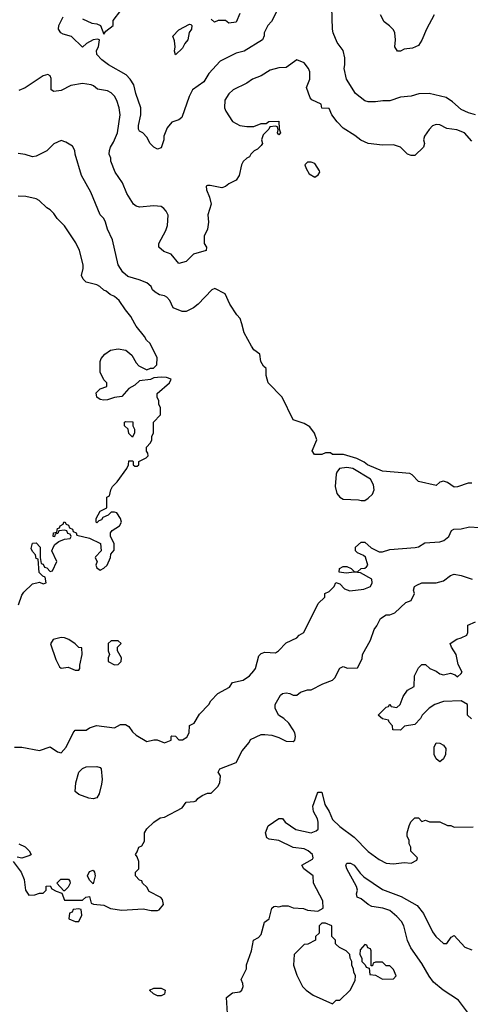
# Model space of a CAD drawing. Header units: inches. Extents: x 2348341 to 2479810, y 460419 to 613669.
# Tile 212 of 256: x 2384739 to 2387261, y 516191 to 521703. Entities that reach past the tile are written whole.
import ezdxf

# ---------------------------------------------------------------- set-up
doc = ezdxf.new("R2010")
doc.units = ezdxf.units.IN
doc.header["$MEASUREMENT"] = 0
doc.layers.add('C3581', color=7, linetype='Continuous')
doc.layers.add('C3582', color=7, linetype='Continuous')

msp = doc.modelspace()

# ---------------------------------------------------------------- linework, layer by layer
at = {"layer": 'C3581', "color": 2}
for points, elevation in [([(2384732.9, 518427.1), (2384750, 518482), (2384761.5, 518498.5), (2384810, 518544.7), (2384850, 518554), (2384870, 518544.7), (2384886, 518550), (2384882, 518582), (2384867.3, 518587.3), (2384848.4, 518608.4), (2384842, 518682), (2384830, 518686), (2384827.3, 518707.3), (2384810, 518726), (2384803.1, 518743.1), (2384810, 518772), (2384830, 518774), (2384854, 518750), (2384852.7, 518692.7), (2384858, 518658), (2384870, 518654), (2384878, 518638), (2384890, 518634), (2384910, 518614), (2384922, 518618), (2384946, 518670), (2384918, 518730), (2384927.3, 518752.7), (2384935.3, 518764.7), (2384958, 518782), (2384990, 518794), (2385022, 518798), (2385026, 518810), (2385022, 518822), (2385007.3, 518827.3), (2385002, 518842), (2384990, 518846), (2384958, 518842), (2384952.7, 518827.3), (2384938, 518822), (2384932.7, 518807.3), (2384926, 518810), (2384928, 518830), (2384946, 518834), (2384950, 518854), (2384962, 518858), (2384966, 518870), (2384982, 518878), (2384986, 518890), (2384991.6, 518891.6), (2384998, 518878), (2385012.7, 518872.7), (2385018, 518858), (2385034, 518850), (2385038, 518838), (2385054, 518830), (2385058, 518818), (2385130, 518801), (2385191.1, 518771.1), (2385194, 518730), (2385163.6, 518696.4), (2385162, 518690), (2385172, 518670), (2385164.7, 518650), (2385170, 518634), (2385190, 518622), (2385210, 518632), (2385228, 518650), (2385247.3, 518692.7), (2385248.4, 518711.6), (2385267.3, 518732.7), (2385268, 518770), (2385246, 518810), (2385246, 518830), (2385256.4, 518843.6), (2385298, 518870), (2385308, 518890), (2385302, 518910), (2385282, 518942), (2385270, 518946), (2385250, 518946), (2385234, 518930), (2385204.7, 518915.3), (2385196.9, 518903.1), (2385182, 518898), (2385170, 518886), (2385166, 518890), (2385166, 518910), (2385188.9, 518951.1), (2385226, 518970), (2385226, 519030), (2385242, 519038), (2385248.4, 519071.6), (2385258, 519090), (2385284.7, 519115.3), (2385338, 519190), (2385348, 519210), (2385350, 519234), (2385370, 519234), (2385374, 519230), (2385374, 519210), (2385383.6, 519203.6), (2385396.4, 519203.6), (2385406, 519210), (2385406, 519230), (2385446, 519250), (2385458, 519262), (2385456.4, 519276.4), (2385448, 519288), (2385448, 519310), (2385470, 519334), (2385478, 519350), (2385478, 519370), (2385488, 519390), (2385488, 519450), (2385526, 519490), (2385526, 519530), (2385518, 519550), (2385518, 519570), (2385508, 519590), (2385508.7, 519610), (2385578, 519670), (2385586, 519690), (2385560.4, 519700.4), (2385530, 519702), (2385490, 519698), (2385470, 519688.7), (2385410, 519682), (2385383.5, 519656.5), (2385350, 519638), (2385310, 519594), (2385270, 519588.7), (2385230, 519574), (2385210, 519572.7), (2385190, 519576), (2385169.5, 519589.5), (2385167, 519613), (2385190, 519636), (2385226, 519650), (2385226, 519670), (2385210, 519686), (2385188.9, 519728.9), (2385188.7, 519790), (2385194.6, 519805.4), (2385215.3, 519830), (2385246.6, 519853.4), (2385290, 519860.7), (2385333, 519853), (2385365.5, 519825.5), (2385390, 519782), (2385405.4, 519765.4), (2385450, 519742), (2385470, 519752), (2385487.3, 519752.7), (2385506, 519770), (2385508, 519810), (2385468, 519890), (2385448.9, 519908.9), (2385438, 519930), (2385390, 519988), (2385383.5, 520000)], 118), ([(2387270, 519108.7), (2387248.4, 519108.4), (2387190, 519088), (2387170, 519086), (2387132.9, 519112.9), (2387110, 519119), (2387090, 519114), (2387070, 519095.3), (2386970, 519117), (2386935.1, 519155.1), (2386922.5, 519162.5), (2386770, 519176), (2386685.2, 519210), (2386666, 519226), (2386625.6, 519245.6), (2386551.6, 519268.4), (2386490, 519268), (2386478, 519278), (2386450, 519278), (2386430, 519268.7), (2386389.1, 519269.1), (2386375.3, 519290), (2386402, 519350), (2386388.9, 519388.9), (2386363.1, 519423.1), (2386330, 519442), (2386270, 519462), (2386208, 519590), (2386129, 519670), (2386118, 519710), (2386118, 519750), (2386103.1, 519763.1), (2386088.7, 519788.7), (2386082, 519830), (2386050, 519855.3), (2386035.5, 519875.5), (2385995.1, 519950), (2385981.1, 520000)], 114), ([(2384710, 517631), (2384750, 517631), (2384850, 517611.3), (2384910, 517632), (2384950, 517604.7), (2384970, 517598), (2384999, 517630), (2385037.2, 517710), (2385050, 517726), (2385110, 517726), (2385130, 517738), (2385169.1, 517750.9), (2385270, 517738), (2385303.2, 517756.8), (2385330, 517757.3), (2385350, 517746), (2385370, 517716), (2385390, 517698), (2385450, 517662.8), (2385490, 517672), (2385508.4, 517671.6), (2385550, 517654), (2385586, 517670), (2385586, 517690), (2385590, 517694), (2385610, 517692), (2385630, 517672), (2385650, 517672), (2385674, 517686), (2385688, 517710), (2385688.7, 517751.3), (2385714.6, 517765.4), (2385745.2, 517814.8), (2385798, 517870), (2385808, 517890), (2385848, 517930), (2385913.6, 517966.4), (2385930, 517992), (2385990, 518004.7), (2386024, 518030), (2386050, 518058), (2386059, 518070), (2386078, 518142), (2386090, 518154), (2386110, 518162), (2386170, 518158), (2386188, 518170), (2386230, 518214), (2386290, 518242), (2386303.1, 518256.9), (2386328.4, 518271.6), (2386410, 518434), (2386446, 518470), (2386446, 518490), (2386470, 518502), (2386498, 518530), (2386508.7, 518551.3), (2386530, 518544.7), (2386556.3, 518516.3), (2386586.2, 518506.2), (2386665.1, 518514.9), (2386702.7, 518530), (2386712.3, 518550), (2386709, 518570), (2386646, 518606), (2386610, 518609.4), (2386565.1, 518605.1), (2386526, 518610), (2386528, 518630), (2386550, 518641), (2386570, 518641), (2386594, 518630), (2386612.7, 518612.7), (2386630, 518612), (2386650, 518631.3), (2386670, 518632), (2386680.4, 518639.6), (2386688, 518650), (2386673.6, 518693.6), (2386663.1, 518703.1), (2386630, 518718), (2386618, 518730), (2386618, 518750), (2386650, 518778), (2386670, 518778), (2386706.4, 518746.4), (2386750, 518724.7), (2386770, 518724.7), (2386810, 518736), (2386952.7, 518747.3), (2386970, 518751), (2387006.3, 518773.7), (2387090, 518779.3), (2387113.1, 518786.9), (2387141.2, 518810), (2387156.4, 518843.6), (2387168.9, 518851.1), (2387210, 518852), (2387256.4, 518863.6), (2387310, 518861)], 114), ([(2384702, 516990), (2384746.8, 516930), (2384762.8, 516890), (2384772, 516830), (2384790, 516802), (2384823.6, 516803.6), (2384850, 516814), (2384870, 516814), (2384886, 516830), (2384887.3, 516852.7), (2384910, 516854), (2384918, 516838), (2384943.6, 516823.6), (2384974, 516814), (2384990, 516774), (2385090, 516774), (2385108.7, 516791.3), (2385130, 516794), (2385138, 516758), (2385152, 516752), (2385210, 516746), (2385247.3, 516727.3), (2385310, 516718), (2385430, 516724.7), (2385475.3, 516715.3), (2385510, 516716), (2385519.3, 516720.7), (2385544, 516750), (2385538, 516778), (2385529, 516789), (2385463.1, 516823.1), (2385450, 516846), (2385426, 516870), (2385422, 516882), (2385410, 516886), (2385386, 516910), (2385386, 516930), (2385406, 516950), (2385406, 516990), (2385396.4, 517016.4), (2385386, 517030), (2385396.4, 517043.6), (2385406, 517070), (2385422, 517078), (2385436.4, 517103.6), (2385438, 517150), (2385450, 517174), (2385488.9, 517211.1), (2385524.7, 517235.3), (2385550, 517238), (2385648.4, 517291.6), (2385670, 517322), (2385714.6, 517325.4), (2385726, 517330), (2385736.4, 517343.6), (2385760.4, 517359.6), (2385790, 517372), (2385810, 517372), (2385848, 517410), (2385858, 517430), (2385862, 517470), (2385849, 517490), (2385858, 517510), (2385950, 517544.7), (2385984, 517610), (2386023.1, 517656.9), (2386030, 517674), (2386090, 517702), (2386110, 517702), (2386150, 517698), (2386190, 517684.7), (2386230, 517664.7), (2386270, 517662), (2386278, 517670), (2386282, 517690), (2386279, 517710), (2386270, 517728), (2386244.7, 517764.7), (2386218, 517790), (2386188, 517810), (2386168.9, 517848.9), (2386168.7, 517870), (2386198.9, 517921.1), (2386210, 517930.7), (2386230, 517934), (2386250.7, 517930.7), (2386270, 517921), (2386290, 517922), (2386310, 517938), (2386350, 517952), (2386370, 517952), (2386434.6, 517985.4), (2386490, 518004.7), (2386502, 518018), (2386530, 518072), (2386550, 518082), (2386572.7, 518072.7), (2386630, 518074), (2386654.6, 518125.4), (2386658, 518150), (2386702, 518230), (2386722, 518290), (2386738, 518310), (2386758, 518350), (2386789.3, 518370.7), (2386810, 518371.3), (2386838, 518382), (2386899, 518441), (2386930, 518452), (2386948.7, 518490), (2386942, 518510), (2386948, 518530), (2386962, 518538), (2386989.4, 518550.6), (2387069.1, 518550.9), (2387110, 518561), (2387150, 518591.3), (2387170, 518598.8), (2387210, 518591), (2387271.1, 518571.1)], 110), ([(2387268.4, 517788.4), (2387246, 517810), (2387246, 517870), (2387208.9, 517888.9), (2387110, 517885.2), (2387062, 517870), (2387030.9, 517849.1), (2386992, 517810), (2386982, 517790), (2386950, 517758), (2386892.7, 517747.3), (2386870, 517726), (2386827.3, 517727.3), (2386826, 517750), (2386806, 517770), (2386802, 517782), (2386768.7, 517788.7), (2386746, 517810), (2386790, 517854), (2386802, 517858), (2386810, 517872), (2386818, 517858), (2386850, 517852), (2386868, 517870), (2386885.2, 517914.8), (2386908.7, 517950), (2386946, 517970), (2386948, 518030), (2386970, 518074), (2386990, 518094), (2387010, 518094), (2387034, 518070), (2387070, 518056), (2387090, 518041), (2387110, 518036), (2387150, 518044.7), (2387176, 518036), (2387190, 518024.7), (2387210, 518042), (2387215.3, 518050), (2387193.2, 518093.2), (2387181.2, 518150), (2387155.3, 518190), (2387148, 518210), (2387184.7, 518235.3), (2387210, 518242), (2387242, 518258), (2387247.3, 518272.7), (2387247.3, 518312.7), (2387290, 518332)], 106), ([(2385904, 516110), (2385895.3, 516230), (2385930, 516256), (2385970, 516261), (2385982, 516270), (2385988.7, 516290), (2385988.4, 516308.4), (2385978, 516330), (2386008, 516390), (2386008.9, 516411.1), (2386035.3, 516490), (2386048, 516550), (2386074.6, 516565.4), (2386090, 516582), (2386109.3, 516650), (2386135.3, 516670), (2386149, 516730), (2386161.2, 516738.8), (2386170, 516741), (2386190, 516736), (2386210, 516742.8), (2386242, 516742), (2386270, 516731.3), (2386326.8, 516726.8), (2386350, 516718), (2386408, 516712), (2386438, 516730), (2386435.3, 516770), (2386384, 516870), (2386382, 516910), (2386328.7, 516950), (2386318, 516970), (2386377, 517003), (2386381.2, 517010), (2386377.2, 517030), (2386354, 517050), (2386330, 517060.9), (2386270, 517069.7), (2386190, 517107.3), (2386135.3, 517115.3), (2386122, 517122), (2386114, 517150), (2386128.7, 517190), (2386190, 517232), (2386210, 517232), (2386224.7, 517210), (2386284.7, 517170), (2386369.2, 517150.8), (2386398, 517162), (2386408.4, 517171.6), (2386408.9, 517211.1), (2386405.2, 517230), (2386384, 517270), (2386380.2, 517299.8), (2386406.3, 517373.7), (2386410, 517378), (2386430, 517378), (2386446.8, 517310), (2386470.5, 517270.5), (2386490, 517224.7), (2386530, 517186.8), (2386610, 517126), (2386690, 517046), (2386750, 517001), (2386790, 516981), (2386830, 516978), (2386890, 516984.7), (2386930, 516982), (2386962, 516998), (2386966, 517010), (2386928.4, 517048.4), (2386928, 517070), (2386918, 517090), (2386918, 517110), (2386908, 517130), (2386908, 517150), (2386918, 517190), (2386928.4, 517211.6), (2386950, 517234), (2386970, 517234), (2386990, 517214), (2387010, 517222), (2387032.7, 517212.7), (2387090, 517212), (2387132.7, 517192.7), (2387151.6, 517191.6), (2387170, 517182), (2387276.4, 517183.6)], 106), ([(2384734, 517090), (2384770, 517072), (2384792, 517050), (2384802, 517030), (2384796, 517024), (2384750, 517009), (2384724.7, 517015.3)], 110), ([(2387250, 516139.3), (2387193.8, 516213.8), (2387109.5, 516269.5), (2387055.5, 516315.5), (2387030, 516348.7), (2386990, 516419), (2386927.3, 516507.3), (2386908.5, 516548.4), (2386889.5, 516630), (2386874.9, 516654.9), (2386850, 516682), (2386810, 516716.2), (2386770.7, 516729.3), (2386710, 516739.3), (2386688.7, 516750), (2386650, 516782), (2386628, 516790), (2386624, 516810), (2386629, 516830), (2386624, 516850), (2386569, 516950), (2386564, 516970), (2386570, 516982), (2386590, 516981), (2386610, 516970.7), (2386644.4, 516924.4), (2386665.3, 516905.3), (2386770, 516834.4), (2386873.8, 516793.8), (2386963.4, 516743.4), (2386999.6, 516699.6), (2387050, 516596), (2387067.3, 516570), (2387110, 516531), (2387130, 516531.3), (2387153.6, 516566.4), (2387170, 516576), (2387230, 516511), (2387270, 516496)], 102)]:
    msp.add_lwpolyline(points, dxfattribs=dict(at, elevation=elevation))
for points, elevation in [([(2385370, 519366), (2385350, 519386), (2385346, 519410), (2385326, 519430), (2385326, 519450), (2385330, 519454), (2385371.6, 519451.6), (2385372, 519430), (2385382, 519410), (2385382, 519390)], 118), ([(2386570, 519196.3), (2386528, 519190), (2386513, 519170), (2386510, 519158), (2386503.8, 519090), (2386513.4, 519050), (2386530, 519030.7), (2386550, 519019.3), (2386635.2, 519015.2), (2386650, 519010.8), (2386670, 519011), (2386690, 519024.7), (2386714, 519046), (2386722, 519070), (2386719, 519099), (2386702, 519130), (2386604, 519190)], 118), ([(2384970, 518244), (2384926, 518234), (2384911.6, 518208.4), (2384941.4, 518121.4), (2384961, 518081), (2384970, 518072), (2385010, 518078), (2385050, 518062), (2385070, 518062), (2385075.3, 518070), (2385075.3, 518090), (2385088.7, 518150), (2385086, 518186), (2385070, 518188), (2385049.1, 518209.1), (2385013.6, 518233.6), (2384990, 518242)], 118), ([(2385290, 518226), (2385250, 518226), (2385234, 518210), (2385234, 518170), (2385242, 518150), (2385234, 518130), (2385234, 518110), (2385270, 518092), (2385290, 518094), (2385306, 518110), (2385308, 518130), (2385286, 518170), (2385286, 518190), (2385306, 518210)], 118), ([(2387090, 517548), (2387070, 517566), (2387058, 517590), (2387058, 517630), (2387070, 517654), (2387090, 517652), (2387110, 517642), (2387123.6, 517623.6), (2387122, 517590), (2387110, 517566)], 106), ([(2385150, 517341.6), (2385124.9, 517344.9), (2385070, 517366), (2385050, 517382), (2385052, 517430), (2385069.7, 517490), (2385090, 517510.6), (2385110, 517520.7), (2385170, 517522), (2385190, 517516.3), (2385195.5, 517510), (2385200.4, 517450), (2385197.3, 517422.7), (2385183.8, 517370), (2385170, 517347.3)], 110), ([(2385150, 516866), (2385130, 516886), (2385118, 516910), (2385130, 516934), (2385150, 516942), (2385158, 516930), (2385161, 516910)], 110), ([(2384986, 516826), (2384946, 516870), (2384968.9, 516891.1), (2385011.1, 516891.1), (2385019.6, 516879.6), (2385022, 516870), (2385010, 516846), (2384990, 516826)], 110), ([(2385070, 516726), (2385038, 516722), (2385032.7, 516707.3), (2385018, 516702), (2385014, 516670), (2385050, 516654), (2385070, 516654), (2385086, 516690), (2385082, 516722)], 110), ([(2386450, 516646), (2386430, 516646), (2386414, 516630), (2386414, 516590), (2386394, 516570), (2386394, 516550), (2386351.6, 516528.4), (2386330, 516526), (2386274, 516470), (2386271.3, 516410), (2386290, 516354), (2386322, 516290), (2386342, 516270), (2386382, 516242), (2386490, 516194), (2386510, 516214), (2386530, 516214), (2386588, 516270), (2386616.4, 516323.6), (2386618, 516350), (2386608, 516370), (2386607.3, 516387.3), (2386598, 516410), (2386598, 516430), (2386588.4, 516448.4), (2386586, 516470), (2386566, 516490), (2386528.4, 516508.4), (2386510, 516526), (2386506, 516530), (2386506, 516550), (2386486, 516570), (2386486, 516630)], 106), ([(2386670, 516526), (2386643.6, 516496.4), (2386642, 516470), (2386654, 516450), (2386654, 516430), (2386672.7, 516412.7), (2386678, 516398), (2386694, 516394), (2386698, 516358), (2386730, 516354), (2386770, 516332), (2386830, 516334), (2386846, 516350), (2386830, 516386), (2386810, 516406), (2386790, 516406), (2386770, 516426), (2386730, 516426), (2386718, 516422), (2386712.7, 516407.3), (2386706, 516406), (2386706, 516490), (2386702, 516502), (2386687.3, 516507.3), (2386682, 516522)], 106), ([(2385510, 516238), (2385488, 516250), (2385466, 516270), (2385490, 516282), (2385530, 516282), (2385552, 516270), (2385550, 516248), (2385530, 516238)], 106)]:
    msp.add_lwpolyline(points, close=True, dxfattribs=dict(at, elevation=elevation))
at = {"layer": 'C3582', "color": 2}
for points, elevation in [([(2386182.5, 521757.5), (2386148.1, 521691.9), (2386127.3, 521670), (2386107.3, 521630), (2386106.8, 521613.2), (2386098, 521590), (2385994.4, 521525.6), (2385950, 521515.3), (2385861, 521470), (2385798, 521402), (2385770, 521355.3), (2385706, 521310), (2385687.1, 521272.9), (2385645.4, 521154.6), (2385630, 521142), (2385590, 521128.7), (2385563.5, 521096.5), (2385544.7, 521050), (2385544.7, 521030), (2385530, 520986), (2385510, 520978), (2385488.9, 520988.9), (2385468, 521010), (2385450, 521046), (2385428.7, 521068.7), (2385410, 521078), (2385404, 521090), (2385402.7, 521110), (2385416, 521170), (2385417.2, 521210), (2385389, 521290), (2385378, 521338), (2385357.2, 521370), (2385334, 521394), (2385235.3, 521450), (2385198, 521478), (2385170, 521508), (2385169.2, 521530), (2385179, 521550), (2385186, 521590), (2385174, 521594), (2385150, 521589.2), (2385112, 521570), (2385090, 521548), (2385028.4, 521608.4), (2384981.2, 521621.2), (2384968.9, 521628.9), (2384955.3, 521650), (2384957.2, 521670), (2384981.6, 521718.4)], 106), ([(2385090, 521707.7), (2385142.8, 521682.8), (2385170, 521679.1), (2385190.5, 521670.5), (2385210, 521622), (2385221.2, 521638.8), (2385262, 521670), (2385261.2, 521698.8), (2385305.6, 521754.4)], 106), ([(2385970, 521738), (2385950, 521689.2), (2385910, 521684), (2385890, 521698), (2385850, 521698), (2385828.4, 521688.4), (2385810, 521706)], 102), ([(2387290, 521169.4), (2387250, 521180.9), (2387210, 521199.3), (2387162, 521242), (2387126.3, 521266.3), (2387030, 521289.5), (2386972.5, 521287.5), (2386930, 521275.1), (2386870, 521269.3), (2386810.7, 521249.3), (2386770.9, 521249.1), (2386730, 521242), (2386690, 521242), (2386670, 521248.7), (2386619, 521290), (2386568.7, 521370), (2386554, 521430), (2386559, 521450), (2386559, 521490), (2386549.4, 521529.4), (2386515.9, 521575.9), (2386493.2, 521630), (2386489.2, 521650), (2386486.3, 521773.7)], 106), ([(2387059.1, 521730), (2387016.3, 521650), (2386990, 521588), (2386970, 521558), (2386936.9, 521543.1), (2386890, 521538), (2386870, 521526), (2386852.7, 521527.3), (2386838, 521550), (2386842, 521590), (2386838, 521630), (2386830, 521646), (2386808.4, 521668.4), (2386778, 521690), (2386758, 521730)], 102), ([(2387270, 521022), (2387228, 521070), (2387185.6, 521085.6), (2387130, 521094), (2387090, 521114), (2387070, 521115.3), (2387050, 521108.7), (2387030, 521088.7), (2387004.7, 521050), (2386998, 521030), (2387004.7, 521010), (2386998, 520990), (2386950, 520942), (2386930, 520942), (2386910, 520949), (2386870, 520988.7), (2386830, 521002), (2386770, 521001.2), (2386690, 521008.7), (2386647.5, 521027.5), (2386614.5, 521054.5), (2386550, 521095.3), (2386515.3, 521130), (2386486, 521170), (2386470, 521206), (2386430, 521208), (2386426, 521230), (2386374.6, 521254.6), (2386364.7, 521264.7), (2386344, 521324), (2386362, 521370), (2386362, 521410), (2386355.3, 521430), (2386330, 521462), (2386290, 521478), (2386230, 521435.3), (2386190, 521434), (2386139.8, 521420.2), (2386090.7, 521389.3), (2386042, 521370), (2386010, 521348), (2385934, 521310), (2385910, 521288), (2385887.1, 521252.9), (2385884.7, 521210), (2385892, 521190), (2385930, 521132), (2385971.3, 521111.3), (2386010, 521104.7), (2386050, 521104.7), (2386090, 521122), (2386118, 521122), (2386132.7, 521132.7), (2386190, 521134), (2386190.9, 521090.9), (2386198, 521070), (2386190, 521058), (2386182, 521070), (2386186, 521086), (2386182, 521102), (2386170, 521106), (2386138, 521102), (2386134, 521090), (2386101, 521059), (2386092, 521030), (2386098, 521010), (2386090, 520998), (2386070, 520978), (2386051, 520969), (2386032, 520950), (2386024.7, 520935.3), (2386010, 520928), (2385990, 520908), (2385981, 520890), (2385966.8, 520830), (2385950, 520804), (2385910, 520784), (2385890, 520768.7), (2385870, 520762), (2385805.4, 520774.6), (2385790, 520775.3), (2385782, 520770), (2385784.7, 520750), (2385801, 520710), (2385811, 520670), (2385791, 520610), (2385796.3, 520570), (2385790.6, 520530), (2385771, 520490), (2385771.3, 520450), (2385784.7, 520430), (2385782, 520410), (2385710.6, 520389.4), (2385670, 520348.7), (2385630, 520338), (2385586, 520390), (2385544.7, 520404.7), (2385518, 520430), (2385518, 520450), (2385557.2, 520522.8), (2385565.2, 520550), (2385569.1, 520609.1), (2385559, 520630), (2385546.3, 520646.3), (2385530, 520657.2), (2385490, 520661.2), (2385410, 520654), (2385390, 520659), (2385375.3, 520670), (2385339, 520730), (2385314, 520790), (2385273.2, 520850), (2385248.7, 520910), (2385248.4, 520928.4), (2385239, 520950), (2385241.2, 520970), (2385246, 520990), (2385263.2, 521016.8), (2385285.2, 521070), (2385301.2, 521170), (2385295.1, 521210), (2385282.7, 521250), (2385270, 521274), (2385250, 521294), (2385230, 521304), (2385173.6, 521313.6), (2385152.5, 521332.5), (2385138.6, 521338.6), (2385090, 521345.2), (2385025.2, 521334.8), (2384970, 521307), (2384930, 521301.2), (2384915.3, 521310), (2384914, 521374), (2384908.4, 521388.4), (2384895.3, 521395.3), (2384870, 521388), (2384770, 521322), (2384734.4, 521305.6)], 110), ([(2385981.1, 520000), (2385972.7, 520030), (2385953.2, 520050), (2385914, 520110), (2385888.4, 520168.4), (2385830, 520198), (2385814, 520190), (2385738, 520110), (2385710.6, 520089.4), (2385670, 520069), (2385648.9, 520068.9), (2385598, 520090), (2385579, 520130), (2385562, 520150), (2385550, 520157.2), (2385522, 520162), (2385496.5, 520176.5), (2385482, 520190), (2385475.3, 520210), (2385450, 520229), (2385407.2, 520247.2), (2385344.4, 520264.4), (2385315.3, 520290), (2385289, 520330), (2385259, 520470), (2385229.4, 520529.4), (2385219, 520570), (2385209, 520590), (2385189, 520610), (2385136.5, 520736.5), (2385084, 520830), (2385048.7, 520950), (2385048, 520970), (2385034.6, 520994.6), (2384996.4, 521016.4), (2384970, 521026), (2384950, 521018), (2384930, 521008), (2384890.9, 520969.1), (2384830, 520938), (2384810, 520935.3), (2384770, 520948.7), (2384730, 520954)], 114), ([(2385383.5, 520000), (2385361.2, 520041.2), (2385330, 520078), (2385295.3, 520130), (2385270, 520154), (2385244.7, 520164.7), (2385223.1, 520183.1), (2385209.1, 520189.1), (2385188, 520210), (2385170, 520219), (2385110, 520234), (2385094, 520250), (2385084, 520270), (2385094, 520310), (2385094, 520330), (2385074, 520410), (2385052.9, 520452.9), (2384990, 520548.7), (2384948.7, 520590), (2384930, 520618), (2384910, 520638), (2384890, 520648.7), (2384848, 520690), (2384830, 520699), (2384772.9, 520712.9), (2384730, 520714)], 118)]:
    msp.add_lwpolyline(points, dxfattribs=dict(at, elevation=elevation))
for points, elevation in [([(2385610, 521506), (2385605.6, 521525.6), (2385609.4, 521550), (2385604.7, 521584.7), (2385595.3, 521610), (2385630, 521645.5), (2385690, 521678), (2385696, 521676), (2385702, 521670), (2385701, 521650), (2385688.1, 521631.9), (2385679.1, 521590), (2385662.8, 521570), (2385650, 521544)], 102), ([(2386370, 520906), (2386350, 520906), (2386334, 520890), (2386342, 520870), (2386359.6, 520839.6), (2386390, 520822), (2386410, 520834), (2386418, 520850), (2386416.4, 520856.4), (2386390, 520898)], 114)]:
    msp.add_lwpolyline(points, close=True, dxfattribs=dict(at, elevation=elevation))

doc.saveas('drawing.dxf')
